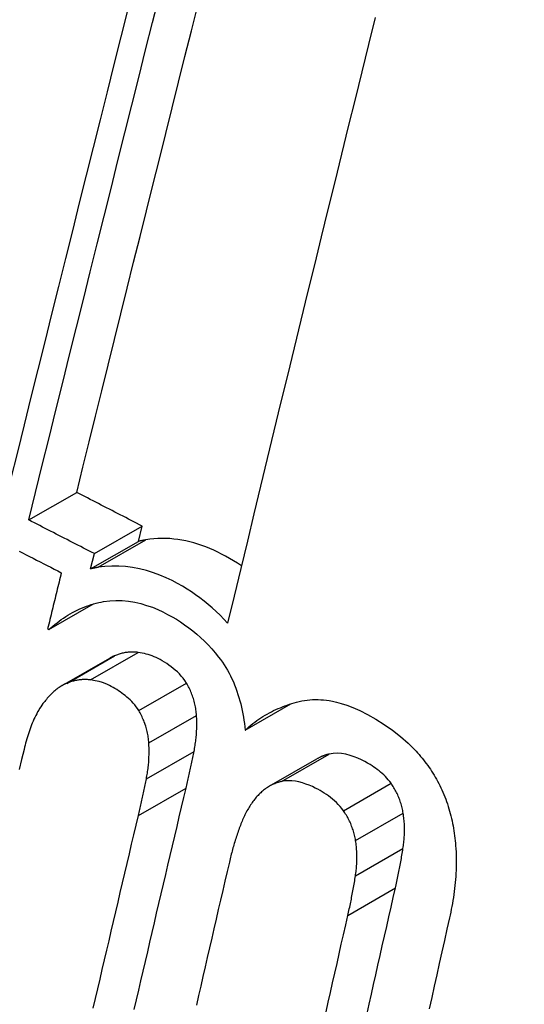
# Model space of a CAD drawing. Header units: inches. Extents: x 338.7 to 398.8, y 128 to 186.9.
# Tile 78 of 110: x 396.9041 to 396.9661, y 140.9746 to 141.0954. Entities that reach past the tile are written whole.
import ezdxf

# ---------------------------------------------------------------- set-up
doc = ezdxf.new("R2010")
doc.units = ezdxf.units.IN
doc.header["$MEASUREMENT"] = 0
doc.layers.add('Visible Edges(ANSI)', color=7, linetype='Continuous', lineweight=25)
doc.layers.add('Visible Tangent Edges(ANSI)', color=7, linetype='Continuous', lineweight=25)

msp = doc.modelspace()

# ---------------------------------------------------------------- linework, layer by layer
at = {"layer": 'Visible Edges(ANSI)'}
for p, q in [((396.90525, 141.03405), (396.91112, 141.03743)), ((396.91329, 141.02991), (396.91916, 141.03329)), ((396.9187, 141.03142), (396.91916, 141.03329)), ((396.91283, 141.02804), (396.9187, 141.03142)), ((396.91283, 141.02804), (396.91329, 141.02991)), ((396.9077, 141.02059), (396.91317, 141.02373)), ((396.90755, 141.02067), (396.9077, 141.02059)), ((396.90934, 141.01371), (396.9152, 141.01709)), ((396.93181, 141.00824), (396.93743, 141.01148)), ((396.93477, 141.00135), (396.94062, 141.00471))]:
    msp.add_line(p, q, dxfattribs=at)
at = {"layer": 'Visible Edges(ANSI)', "flags": 128}
for points in [[(396.90525, 141.03405), (396.90607, 141.0374), (396.9069, 141.04076), (396.90774, 141.04413), (396.90857, 141.04751), (396.90941, 141.0509), (396.91025, 141.0543), (396.9111, 141.0577), (396.91194, 141.0611), (396.91279, 141.06451), (396.91364, 141.06792), (396.91449, 141.07133), (396.91534, 141.07474), (396.91619, 141.07815), (396.91704, 141.08155), (396.91789, 141.08495), (396.91874, 141.08835), (396.91959, 141.09173), (396.92043, 141.09511), (396.92128, 141.09848)], [(396.9174, 141.09674), (396.91655, 141.09336), (396.9157, 141.08997), (396.91485, 141.08658), (396.914, 141.08317), (396.91315, 141.07977), (396.91229, 141.07636), (396.91144, 141.07295), (396.91059, 141.06953), (396.90974, 141.06612), (396.90889, 141.06271), (396.90804, 141.0593), (396.90719, 141.0559), (396.90634, 141.0525), (396.9055, 141.04911), (396.90466, 141.04573), (396.90383, 141.04236), (396.90299, 141.03899), (396.90217, 141.03564)], [(396.91112, 141.03743), (396.91189, 141.04054), (396.91266, 141.04365), (396.91343, 141.04678), (396.9142, 141.04991), (396.91498, 141.05305), (396.91576, 141.0562), (396.91654, 141.05935), (396.91733, 141.06251), (396.91811, 141.06567), (396.9189, 141.06883), (396.91969, 141.07199), (396.92048, 141.07515), (396.92127, 141.07832), (396.92206, 141.08148), (396.92284, 141.08463), (396.92363, 141.08779), (396.92442, 141.09093), (396.92521, 141.09408), (396.92599, 141.09721)], [(396.94777, 141.09572), (396.94695, 141.09239), (396.94612, 141.08904), (396.9453, 141.08568), (396.94447, 141.08232), (396.94364, 141.07894), (396.94281, 141.07556), (396.94198, 141.07217), (396.94114, 141.06878), (396.94031, 141.06538), (396.93948, 141.06198), (396.93865, 141.05858), (396.93782, 141.05518), (396.937, 141.05178), (396.93617, 141.04838), (396.93535, 141.04498), (396.93453, 141.04159), (396.93371, 141.0382), (396.93289, 141.03481), (396.93208, 141.03144), (396.93127, 141.02807), (396.93046, 141.02471), (396.92966, 141.02136)], [(396.91916, 141.03329), (396.91882, 141.03346), (396.91848, 141.03364), (396.91815, 141.03381), (396.91781, 141.03398), (396.91748, 141.03415), (396.91714, 141.03433), (396.91681, 141.0345), (396.91647, 141.03467), (396.91614, 141.03484), (396.9158, 141.03501), (396.91547, 141.03519), (396.91513, 141.03536), (396.9148, 141.03553), (396.91447, 141.0357), (396.91413, 141.03588), (396.9138, 141.03605), (396.91346, 141.03622), (396.91313, 141.03639), (396.91279, 141.03657), (396.91246, 141.03674), (396.91212, 141.03691), (396.91179, 141.03708), (396.91146, 141.03726), (396.91112, 141.03743)], [(396.91329, 141.02991), (396.91295, 141.03008), (396.91261, 141.03026), (396.91228, 141.03043), (396.91194, 141.0306), (396.91161, 141.03077), (396.91127, 141.03094), (396.91094, 141.03112), (396.9106, 141.03129), (396.91027, 141.03146), (396.90993, 141.03163), (396.9096, 141.03181), (396.90926, 141.03198), (396.90893, 141.03215), (396.90859, 141.03232), (396.90826, 141.03249), (396.90792, 141.03267), (396.90759, 141.03284), (396.90725, 141.03301), (396.90692, 141.03318), (396.90658, 141.03336), (396.90625, 141.03353), (396.90592, 141.0337), (396.90558, 141.03387), (396.90525, 141.03405)], [(396.91963, 141.0316), (396.91959, 141.0316), (396.91955, 141.03159), (396.91951, 141.03158), (396.91947, 141.03158), (396.91943, 141.03157), (396.91939, 141.03156), (396.91935, 141.03156), (396.91932, 141.03155), (396.91928, 141.03154), (396.91924, 141.03153), (396.9192, 141.03153), (396.91916, 141.03152), (396.91912, 141.03151), (396.91908, 141.0315), (396.91904, 141.0315), (396.91901, 141.03149), (396.91897, 141.03148), (396.91893, 141.03147), (396.91889, 141.03146), (396.91885, 141.03145), (396.91881, 141.03145), (396.91878, 141.03144), (396.91874, 141.03143), (396.9187, 141.03142)], [(396.93135, 141.02841), (396.93087, 141.02873), (396.93038, 141.02903), (396.9299, 141.02933), (396.92941, 141.0296), (396.92892, 141.02986), (396.92844, 141.0301), (396.92796, 141.03033), (396.92747, 141.03054), (396.92699, 141.03073), (396.9265, 141.03091), (396.92601, 141.03108), (396.92552, 141.03122), (396.92503, 141.03135), (396.92453, 141.03147), (396.92404, 141.03156), (396.92354, 141.03164), (396.92305, 141.0317), (396.92255, 141.03175), (396.92206, 141.03177), (396.92157, 141.03177), (396.92108, 141.03176), (396.92059, 141.03173), (396.92011, 141.03168), (396.91963, 141.0316)], [(396.90405, 141.03023), (396.90448, 141.03), (396.90491, 141.02978), (396.90534, 141.02956), (396.90577, 141.02934), (396.9062, 141.02912), (396.90664, 141.02889), (396.90707, 141.02867), (396.9075, 141.02845), (396.90793, 141.02823), (396.90837, 141.02801), (396.9088, 141.02778), (396.90923, 141.02756)], [(396.91376, 141.02823), (396.91372, 141.02822), (396.91368, 141.02821), (396.91364, 141.02821), (396.9136, 141.0282), (396.91356, 141.02819), (396.91352, 141.02818), (396.91349, 141.02818), (396.91345, 141.02817), (396.91341, 141.02816), (396.91337, 141.02815), (396.91333, 141.02815), (396.91329, 141.02814), (396.91325, 141.02813), (396.91321, 141.02812), (396.91318, 141.02812), (396.91314, 141.02811), (396.9131, 141.0281), (396.91306, 141.02809), (396.91302, 141.02808), (396.91298, 141.02807), (396.91294, 141.02807), (396.91291, 141.02806), (396.91287, 141.02805), (396.91283, 141.02804)], [(396.92966, 141.02136), (396.9292, 141.02186), (396.92873, 141.02234), (396.92825, 141.0228), (396.92776, 141.02325), (396.92727, 141.02368), (396.92676, 141.02409), (396.92625, 141.02449), (396.92573, 141.02486), (396.92521, 141.02522), (396.92468, 141.02556), (396.92411, 141.0259), (396.9235, 141.02625), (396.92283, 141.0266), (396.92211, 141.02694), (396.92134, 141.02727), (396.92054, 141.02757), (396.91969, 141.02783), (396.91884, 141.02805), (396.91798, 141.02822), (396.91713, 141.02833), (396.91628, 141.02839), (396.91543, 141.02839), (396.91459, 141.02834), (396.91376, 141.02823)], [(396.90923, 141.02756), (396.90916, 141.02728), (396.90909, 141.02699), (396.90902, 141.0267), (396.90895, 141.02641), (396.90888, 141.02613), (396.90881, 141.02584), (396.90874, 141.02555), (396.90867, 141.02526), (396.9086, 141.02498), (396.90853, 141.02469), (396.90846, 141.0244), (396.90839, 141.02411), (396.90832, 141.02383), (396.90825, 141.02354), (396.90818, 141.02325), (396.90811, 141.02296), (396.90804, 141.02268), (396.90797, 141.02239), (396.9079, 141.0221), (396.90783, 141.02182), (396.90776, 141.02153), (396.90769, 141.02124), (396.90762, 141.02095), (396.90755, 141.02067)], [(396.91443, 141.02402), (396.91519, 141.02412), (396.91594, 141.02416), (396.91671, 141.02414), (396.91748, 141.02407), (396.91825, 141.02394), (396.91899, 141.02377), (396.91971, 141.02356), (396.92041, 141.02332), (396.92107, 141.02305), (396.92169, 141.02276), (396.92229, 141.02246), (396.92284, 141.02216), (396.92336, 141.02185), (396.92387, 141.02153), (396.92438, 141.02118), (396.92488, 141.02082), (396.92537, 141.02043), (396.92586, 141.02003), (396.92633, 141.01961), (396.9268, 141.01917), (396.92725, 141.01871), (396.9277, 141.01823), (396.92813, 141.01773), (396.92854, 141.01722)], [(396.9077, 141.02059), (396.90795, 141.02081), (396.9082, 141.02102), (396.90845, 141.02123), (396.90871, 141.02143), (396.90897, 141.02163), (396.90923, 141.02182), (396.9095, 141.022), (396.90977, 141.02218), (396.91004, 141.02235), (396.91031, 141.02251), (396.91059, 141.02267), (396.91087, 141.02282), (396.91116, 141.02296), (396.91144, 141.0231), (396.91173, 141.02322), (396.91202, 141.02334), (396.91231, 141.02346), (396.91261, 141.02356), (396.91291, 141.02366), (396.91321, 141.02375), (396.91351, 141.02383), (396.91382, 141.0239), (396.91412, 141.02396), (396.91443, 141.02402)], [(396.91577, 141.01737), (396.91575, 141.01736), (396.91572, 141.01735), (396.9157, 141.01734), (396.91567, 141.01733), (396.91565, 141.01732), (396.91563, 141.01731), (396.9156, 141.0173), (396.91558, 141.01729), (396.91555, 141.01728), (396.91553, 141.01727), (396.91551, 141.01725), (396.91548, 141.01724), (396.91546, 141.01723), (396.91543, 141.01722), (396.91541, 141.01721), (396.91539, 141.01719), (396.91536, 141.01718), (396.91534, 141.01717), (396.91532, 141.01716), (396.91529, 141.01714), (396.91527, 141.01713), (396.91525, 141.01712), (396.91522, 141.01711), (396.9152, 141.01709)], [(396.91867, 141.01778), (396.91854, 141.0178), (396.91842, 141.01781), (396.91829, 141.01782), (396.91817, 141.01783), (396.91805, 141.01783), (396.91792, 141.01783), (396.9178, 141.01783), (396.91768, 141.01783), (396.91755, 141.01782), (396.91743, 141.01781), (396.91731, 141.01779), (396.91719, 141.01778), (396.91707, 141.01776), (396.91694, 141.01773), (396.91682, 141.01771), (396.9167, 141.01768), (396.91659, 141.01765), (396.91647, 141.01762), (396.91635, 141.01758), (396.91623, 141.01754), (396.91612, 141.0175), (396.916, 141.01746), (396.91588, 141.01742), (396.91577, 141.01737)], [(396.9246, 141.01402), (396.9244, 141.01433), (396.92419, 141.01461), (396.92396, 141.01489), (396.92373, 141.01514), (396.92348, 141.01539), (396.92323, 141.01561), (396.92298, 141.01583), (396.92271, 141.01603), (396.92245, 141.01623), (396.92218, 141.01641), (396.9219, 141.01659), (396.92163, 141.01675), (396.92137, 141.0169), (396.92111, 141.01704), (396.92087, 141.01716), (396.92062, 141.01726), (396.92039, 141.01736), (396.92015, 141.01744), (396.91991, 141.01752), (396.91967, 141.01758), (396.91943, 141.01764), (396.91918, 141.01769), (396.91893, 141.01774), (396.91867, 141.01778)], [(396.92854, 141.01722), (396.92878, 141.01691), (396.92901, 141.01659), (396.92923, 141.01627), (396.92944, 141.01594), (396.92964, 141.0156), (396.92983, 141.01525), (396.93001, 141.0149), (396.93019, 141.01453), (396.93036, 141.01416), (396.93051, 141.01379), (396.93066, 141.01341), (396.9308, 141.01303), (396.93093, 141.01264), (396.93105, 141.01225), (396.93116, 141.01185), (396.93127, 141.01146), (396.93136, 141.01106), (396.93145, 141.01066), (396.93153, 141.01026), (396.9316, 141.00985), (396.93166, 141.00945), (396.93172, 141.00905), (396.93177, 141.00864), (396.93181, 141.00824)], [(396.9099, 141.01399), (396.90976, 141.01393), (396.90962, 141.01387), (396.90948, 141.0138), (396.90935, 141.01372), (396.90921, 141.01364), (396.90908, 141.01356), (396.90895, 141.01347), (396.90882, 141.01338), (396.90869, 141.01328), (396.90856, 141.01318), (396.90844, 141.01308), (396.90832, 141.01297), (396.9082, 141.01286), (396.90808, 141.01275), (396.90796, 141.01264), (396.90785, 141.01252), (396.90773, 141.0124), (396.90762, 141.01228), (396.90751, 141.01215), (396.9074, 141.01202), (396.90729, 141.0119), (396.90719, 141.01176), (396.90708, 141.01163), (396.90698, 141.0115)], [(396.9128, 141.01441), (396.91268, 141.01442), (396.91255, 141.01444), (396.91243, 141.01445), (396.91231, 141.01445), (396.91218, 141.01446), (396.91206, 141.01446), (396.91193, 141.01445), (396.91181, 141.01445), (396.91169, 141.01444), (396.91156, 141.01443), (396.91144, 141.01441), (396.91132, 141.0144), (396.9112, 141.01438), (396.91108, 141.01435), (396.91096, 141.01433), (396.91084, 141.0143), (396.91072, 141.01427), (396.9106, 141.01424), (396.91048, 141.0142), (396.91037, 141.01417), (396.91025, 141.01413), (396.91013, 141.01408), (396.91002, 141.01404), (396.9099, 141.01399)], [(396.91874, 141.01065), (396.91858, 141.01089), (396.91842, 141.01112), (396.91825, 141.01134), (396.91807, 141.01155), (396.91788, 141.01175), (396.91769, 141.01195), (396.91749, 141.01213), (396.91729, 141.01231), (396.91709, 141.01248), (396.91688, 141.01264), (396.91667, 141.01279), (396.91646, 141.01294), (396.91625, 141.01308), (396.91603, 141.01322), (396.91581, 141.01335), (396.91559, 141.01348), (396.91537, 141.0136), (396.91515, 141.01372), (396.9149, 141.01384), (396.91461, 141.01396), (396.91427, 141.01408), (396.91386, 141.0142), (396.91338, 141.01431), (396.9128, 141.01441)], [(396.92584, 141.01005), (396.92582, 141.01022), (396.92581, 141.0104), (396.92579, 141.01057), (396.92577, 141.01075), (396.92574, 141.01092), (396.92571, 141.0111), (396.92567, 141.01127), (396.92564, 141.01144), (396.9256, 141.01161), (396.92555, 141.01179), (396.9255, 141.01196), (396.92545, 141.01213), (396.9254, 141.01229), (396.92534, 141.01246), (396.92528, 141.01262), (396.92522, 141.01279), (396.92515, 141.01295), (396.92508, 141.01311), (396.92501, 141.01326), (396.92493, 141.01342), (396.92485, 141.01357), (396.92477, 141.01372), (396.92468, 141.01388), (396.9246, 141.01402)], [(396.90698, 141.0115), (396.90684, 141.01131), (396.9067, 141.01111), (396.90657, 141.0109), (396.90645, 141.01069), (396.90632, 141.01048), (396.90621, 141.01026), (396.90609, 141.01004), (396.90598, 141.00981), (396.90587, 141.00958), (396.90577, 141.00935), (396.90567, 141.00912), (396.90558, 141.00888), (396.90549, 141.00864), (396.9054, 141.0084), (396.90531, 141.00816), (396.90523, 141.00791), (396.90515, 141.00766), (396.90507, 141.00741), (396.905, 141.00716), (396.90492, 141.0069), (396.90485, 141.00665), (396.90479, 141.00639), (396.90472, 141.00614), (396.90466, 141.00588)], [(396.93181, 141.00824), (396.93204, 141.00845), (396.93228, 141.00866), (396.93251, 141.00885), (396.93275, 141.00905), (396.933, 141.00923), (396.93324, 141.00941), (396.93349, 141.00959), (396.93374, 141.00975), (396.934, 141.00992), (396.93426, 141.01007), (396.93452, 141.01022), (396.93478, 141.01037), (396.93504, 141.0105), (396.93531, 141.01064), (396.93558, 141.01076), (396.93585, 141.01089), (396.93613, 141.011), (396.93641, 141.01111), (396.93668, 141.01122), (396.93696, 141.01132), (396.93725, 141.01142), (396.93753, 141.01151), (396.93782, 141.01159), (396.93811, 141.01167)], [(396.93811, 141.01167), (396.93843, 141.01176), (396.93876, 141.01183), (396.93909, 141.01188), (396.93942, 141.01193), (396.93976, 141.01196), (396.94009, 141.01199), (396.94043, 141.012), (396.94077, 141.01199), (396.94111, 141.01198), (396.94145, 141.01195), (396.94179, 141.01192), (396.94214, 141.01187), (396.94254, 141.0118), (396.94303, 141.01169), (396.94361, 141.01153), (396.94428, 141.01131), (396.94505, 141.01102), (396.9459, 141.01064), (396.94683, 141.01017), (396.94785, 141.00959), (396.94888, 141.00894), (396.94989, 141.00823), (396.95087, 141.00746), (396.95182, 141.00663)], [(396.91998, 141.00667), (396.91997, 141.00685), (396.91995, 141.00702), (396.91993, 141.0072), (396.91991, 141.00737), (396.91988, 141.00755), (396.91985, 141.00772), (396.91982, 141.00789), (396.91978, 141.00806), (396.91974, 141.00824), (396.9197, 141.00841), (396.91965, 141.00858), (396.9196, 141.00875), (396.91954, 141.00892), (396.91948, 141.00908), (396.91942, 141.00925), (396.91936, 141.00941), (396.91929, 141.00957), (396.91922, 141.00973), (396.91915, 141.00989), (396.91907, 141.01004), (396.91899, 141.0102), (396.91891, 141.01035), (396.91882, 141.0105), (396.91874, 141.01065)], [(396.92554, 141.00564), (396.92557, 141.00582), (396.9256, 141.006), (396.92563, 141.00618), (396.92566, 141.00636), (396.92569, 141.00654), (396.92572, 141.00672), (396.92574, 141.0069), (396.92576, 141.00708), (396.92578, 141.00726), (396.9258, 141.00744), (396.92582, 141.00762), (396.92583, 141.00781), (396.92584, 141.00799), (396.92585, 141.00818), (396.92586, 141.00836), (396.92587, 141.00855), (396.92587, 141.00873), (396.92587, 141.00892), (396.92587, 141.00911), (396.92587, 141.00929), (396.92587, 141.00948), (396.92586, 141.00967), (396.92585, 141.00986), (396.92584, 141.01005)], [(396.91968, 141.00227), (396.91971, 141.00245), (396.91975, 141.00263), (396.91978, 141.0028), (396.91981, 141.00298), (396.91983, 141.00316), (396.91986, 141.00334), (396.91988, 141.00352), (396.9199, 141.0037), (396.91992, 141.00389), (396.91994, 141.00407), (396.91996, 141.00425), (396.91997, 141.00443), (396.91998, 141.00462), (396.92, 141.0048), (396.92, 141.00499), (396.92001, 141.00517), (396.92001, 141.00536), (396.92002, 141.00555), (396.92001, 141.00573), (396.92001, 141.00592), (396.92001, 141.00611), (396.92, 141.0063), (396.91999, 141.00649), (396.91998, 141.00667)], [(396.95182, 141.00663), (396.95202, 141.00644), (396.95222, 141.00625), (396.95242, 141.00606), (396.95261, 141.00586), (396.9528, 141.00566), (396.95299, 141.00545), (396.95318, 141.00524), (396.95336, 141.00503), (396.95354, 141.00481), (396.95372, 141.00459), (396.95389, 141.00437), (396.95406, 141.00414), (396.95423, 141.00391), (396.9544, 141.00368), (396.95456, 141.00345), (396.95471, 141.00321), (396.95487, 141.00297), (396.95502, 141.00272), (396.95516, 141.00247), (396.95531, 141.00222), (396.95545, 141.00197), (396.95559, 141.00171), (396.95572, 141.00144), (396.95585, 141.00118)], [(396.90466, 141.00588), (396.90436, 141.00466), (396.90407, 141.00343)], [(396.92456, 141.00114), (396.9246, 141.00133), (396.92464, 141.00151), (396.92469, 141.0017), (396.92473, 141.00189), (396.92477, 141.00207), (396.92482, 141.00226), (396.92486, 141.00245), (396.9249, 141.00263), (396.92494, 141.00282), (396.92498, 141.00301), (396.92502, 141.0032), (396.92507, 141.00338), (396.92511, 141.00357), (396.92515, 141.00376), (396.92519, 141.00395), (396.92523, 141.00413), (396.92527, 141.00432), (396.92531, 141.00451), (396.92534, 141.0047), (396.92538, 141.00489), (396.92542, 141.00508), (396.92546, 141.00527), (396.9255, 141.00545), (396.92554, 141.00564)], [(396.94211, 141.0053), (396.94205, 141.00529), (396.94198, 141.00527), (396.94192, 141.00525), (396.94185, 141.00524), (396.94179, 141.00522), (396.94172, 141.0052), (396.94166, 141.00518), (396.9416, 141.00516), (396.94153, 141.00513), (396.94147, 141.00511), (396.94141, 141.00509), (396.94135, 141.00506), (396.94128, 141.00504), (396.94122, 141.00501), (396.94116, 141.00499), (396.9411, 141.00496), (396.94104, 141.00493), (396.94098, 141.0049), (396.94092, 141.00487), (396.94086, 141.00484), (396.9408, 141.00481), (396.94074, 141.00478), (396.94068, 141.00475), (396.94062, 141.00471)], [(396.94973, 141.00172), (396.94956, 141.00194), (396.94939, 141.00216), (396.94921, 141.00236), (396.94903, 141.00256), (396.94884, 141.00275), (396.94865, 141.00293), (396.94845, 141.0031), (396.94825, 141.00327), (396.94804, 141.00342), (396.94783, 141.00358), (396.94762, 141.00372), (396.94741, 141.00386), (396.94716, 141.00402), (396.94685, 141.0042), (396.9465, 141.00439), (396.94609, 141.0046), (396.94565, 141.0048), (396.94518, 141.00498), (396.94469, 141.00515), (396.94418, 141.00528), (396.94365, 141.00537), (396.94313, 141.00541), (396.94262, 141.00539), (396.94211, 141.0053)], [(396.9187, 140.99777), (396.91875, 140.99796), (396.91879, 140.99814), (396.91883, 140.99833), (396.91888, 140.99852), (396.91892, 140.9987), (396.91896, 140.99889), (396.919, 140.99908), (396.91904, 140.99926), (396.91909, 140.99945), (396.91913, 140.99964), (396.91917, 140.99982), (396.91921, 141.00001), (396.91925, 141.0002), (396.91929, 141.00039), (396.91933, 141.00057), (396.91937, 141.00076), (396.91941, 141.00095), (396.91945, 141.00114), (396.91949, 141.00133), (396.91953, 141.00152), (396.91957, 141.0017), (396.9196, 141.00189), (396.91964, 141.00208), (396.91968, 141.00227)], [(396.93626, 141.00194), (396.93612, 141.0019), (396.93598, 141.00186), (396.93585, 141.00182), (396.93571, 141.00177), (396.93557, 141.00173), (396.93544, 141.00167), (396.93531, 141.00162), (396.93518, 141.00156), (396.93505, 141.00149), (396.93492, 141.00143), (396.93479, 141.00136), (396.93466, 141.00128), (396.93454, 141.0012), (396.93441, 141.00112), (396.93429, 141.00104), (396.93417, 141.00095), (396.93406, 141.00086), (396.93394, 141.00076), (396.93383, 141.00067), (396.93372, 141.00056), (396.93361, 141.00046), (396.9335, 141.00035), (396.93339, 141.00024), (396.93329, 141.00013)], [(396.94388, 140.99835), (396.94368, 140.99862), (396.94347, 140.99888), (396.94325, 140.99913), (396.94302, 140.99936), (396.94279, 140.99958), (396.94254, 140.99979), (396.9423, 140.99998), (396.94205, 141.00017), (396.94179, 141.00035), (396.94153, 141.00052), (396.94127, 141.00068), (396.94101, 141.00083), (396.94073, 141.00098), (396.94042, 141.00114), (396.94007, 141.00131), (396.93969, 141.00148), (396.93928, 141.00163), (396.93886, 141.00177), (396.93842, 141.00189), (396.93798, 141.00197), (396.93755, 141.00203), (396.93711, 141.00204), (396.93669, 141.00201), (396.93626, 141.00194)], [(396.95122, 140.99805), (396.95119, 140.99822), (396.95116, 140.99838), (396.95112, 140.99855), (396.95108, 140.99871), (396.95104, 140.99888), (396.951, 140.99904), (396.95095, 140.9992), (396.9509, 140.99936), (396.95085, 140.99952), (396.95079, 140.99968), (396.95073, 140.99984), (396.95067, 140.99999), (396.95061, 141.00014), (396.95054, 141.0003), (396.95047, 141.00045), (396.9504, 141.00059), (396.95032, 141.00074), (396.95024, 141.00089), (396.95016, 141.00103), (396.95008, 141.00117), (396.95, 141.00131), (396.94991, 141.00145), (396.94982, 141.00158), (396.94973, 141.00172)], [(396.91819, 140.97395), (396.91846, 140.97513), (396.91874, 140.97631), (396.91901, 140.97749), (396.91929, 140.97867), (396.91956, 140.97986), (396.91984, 140.98104), (396.92011, 140.98222), (396.92039, 140.98341), (396.92066, 140.98459), (396.92094, 140.98577), (396.92122, 140.98696), (396.92149, 140.98814), (396.92177, 140.98932), (396.92205, 140.99051), (396.92233, 140.99169), (396.92261, 140.99287), (396.92288, 140.99406), (396.92316, 140.99524), (396.92344, 140.99642), (396.92372, 140.9976), (396.924, 140.99878), (396.92428, 140.99996), (396.92456, 141.00114)], [(396.93329, 141.00013), (396.93318, 141), (396.93307, 140.99988), (396.93297, 140.99975), (396.93287, 140.99962), (396.93277, 140.99948), (396.93267, 140.99935), (396.93257, 140.99921), (396.93248, 140.99907), (396.93238, 140.99893), (396.93229, 140.99878), (396.93221, 140.99863), (396.93212, 140.99849), (396.93203, 140.99834), (396.93195, 140.99818), (396.93187, 140.99803), (396.93179, 140.99787), (396.93172, 140.99772), (396.93164, 140.99756), (396.93157, 140.99739), (396.93149, 140.99723), (396.93143, 140.99707), (396.93136, 140.9969), (396.93129, 140.99673), (396.93123, 140.99656)], [(396.95585, 141.00118), (396.95598, 141.0009), (396.9561, 141.00062), (396.95622, 141.00034), (396.95634, 141.00005), (396.95645, 140.99977), (396.95655, 140.99948), (396.95665, 140.99919), (396.95675, 140.99889), (396.95684, 140.9986), (396.95692, 140.9983), (396.957, 140.99801), (396.95708, 140.99771), (396.95715, 140.99741), (396.95722, 140.99711), (396.95728, 140.9968), (396.95734, 140.9965), (396.9574, 140.9962), (396.95745, 140.99589), (396.95749, 140.99559), (396.95753, 140.99528), (396.95757, 140.99498), (396.95761, 140.99467), (396.95764, 140.99437), (396.95766, 140.99407)], [(396.91316, 140.97412), (396.91344, 140.97531), (396.91371, 140.97649), (396.91399, 140.97767), (396.91426, 140.97885), (396.91454, 140.98004), (396.91481, 140.98122), (396.91509, 140.9824), (396.91537, 140.98359), (396.91564, 140.98477), (396.91592, 140.98595), (396.9162, 140.98714), (396.91647, 140.98832), (396.91675, 140.9895), (396.91703, 140.99069), (396.91731, 140.99187), (396.91759, 140.99305), (396.91787, 140.99423), (396.91814, 140.99541), (396.91842, 140.99659), (396.9187, 140.99777)], [(396.94538, 140.99469), (396.94535, 140.99486), (396.94532, 140.99502), (396.94528, 140.99518), (396.94524, 140.99535), (396.9452, 140.99551), (396.94516, 140.99567), (396.94511, 140.99583), (396.94506, 140.99599), (396.94501, 140.99615), (396.94495, 140.99631), (396.94489, 140.99647), (396.94483, 140.99662), (396.94477, 140.99678), (396.9447, 140.99693), (396.94463, 140.99708), (396.94456, 140.99723), (396.94448, 140.99738), (396.9444, 140.99752), (396.94432, 140.99766), (396.94424, 140.9978), (396.94415, 140.99794), (396.94407, 140.99808), (396.94398, 140.99822), (396.94388, 140.99835)], [(396.95119, 140.99373), (396.95122, 140.9939), (396.95124, 140.99408), (396.95127, 140.99425), (396.95129, 140.99443), (396.9513, 140.99461), (396.95132, 140.99478), (396.95134, 140.99496), (396.95135, 140.99514), (396.95136, 140.99532), (396.95137, 140.9955), (396.95137, 140.99568), (396.95138, 140.99586), (396.95138, 140.99604), (396.95138, 140.99622), (396.95137, 140.99641), (396.95137, 140.99659), (396.95136, 140.99677), (396.95134, 140.99695), (396.95133, 140.99714), (396.95131, 140.99732), (396.95129, 140.9975), (396.95127, 140.99769), (396.95125, 140.99787), (396.95122, 140.99805)], [(396.93123, 140.99656), (396.93116, 140.99638), (396.93109, 140.9962), (396.93103, 140.99602), (396.93096, 140.99584), (396.9309, 140.99565), (396.93084, 140.99547), (396.93077, 140.99528), (396.93071, 140.9951), (396.93065, 140.99491), (396.93059, 140.99473), (396.93054, 140.99454), (396.93048, 140.99435), (396.93042, 140.99416), (396.93037, 140.99397), (396.93031, 140.99379), (396.93026, 140.9936), (396.93021, 140.99341), (396.93016, 140.99321), (396.93011, 140.99302), (396.93006, 140.99283), (396.93001, 140.99264), (396.92996, 140.99244), (396.92991, 140.99225), (396.92987, 140.99206)], [(396.94536, 140.99036), (396.94538, 140.99054), (396.9454, 140.99071), (396.94543, 140.99089), (396.94545, 140.99107), (396.94547, 140.99124), (396.94548, 140.99142), (396.9455, 140.9916), (396.94551, 140.99178), (396.94552, 140.99196), (396.94553, 140.99214), (396.94553, 140.99232), (396.94554, 140.9925), (396.94554, 140.99268), (396.94554, 140.99286), (396.94553, 140.99304), (396.94553, 140.99323), (396.94552, 140.99341), (396.9455, 140.99359), (396.94549, 140.99377), (396.94547, 140.99396), (396.94545, 140.99414), (396.94543, 140.99432), (396.9454, 140.99451), (396.94538, 140.99469)], [(396.95766, 140.99407), (396.95769, 140.99369), (396.95771, 140.99331), (396.95773, 140.99293), (396.95774, 140.99255), (396.95774, 140.99217), (396.95774, 140.99179), (396.95773, 140.99142), (396.95771, 140.99104), (396.9577, 140.99066), (396.95767, 140.99029), (396.95764, 140.98991), (396.95761, 140.98954), (396.95757, 140.98917), (396.95753, 140.9888), (396.95748, 140.98843), (396.95743, 140.98806), (396.95738, 140.9877), (396.95732, 140.98733), (396.95726, 140.98697), (396.95719, 140.98661), (396.95712, 140.98626), (396.95705, 140.98591), (396.95698, 140.98555), (396.9569, 140.98521)], [(396.95026, 140.98887), (396.95031, 140.98907), (396.95035, 140.98927), (396.9504, 140.98947), (396.95044, 140.98967), (396.95048, 140.98987), (396.95053, 140.99007), (396.95057, 140.99027), (396.95061, 140.99047), (396.95065, 140.99067), (396.95069, 140.99088), (396.95073, 140.99108), (396.95077, 140.99128), (396.95081, 140.99148), (396.95085, 140.99169), (396.95088, 140.99189), (396.95092, 140.99209), (396.95096, 140.9923), (396.95099, 140.9925), (396.95103, 140.9927), (396.95106, 140.99291), (396.9511, 140.99311), (396.95113, 140.99332), (396.95116, 140.99352), (396.95119, 140.99373)], [(396.92987, 140.99206), (396.9296, 140.99089), (396.92933, 140.98972), (396.92905, 140.98855), (396.92878, 140.98738), (396.92851, 140.98621), (396.92824, 140.98504), (396.92797, 140.98387), (396.9277, 140.9827), (396.92743, 140.98153), (396.92716, 140.98035), (396.92689, 140.97918), (396.92663, 140.97801), (396.92636, 140.97684), (396.92609, 140.97567), (396.92582, 140.9745)], [(396.94443, 140.98551), (396.94447, 140.98571), (396.94452, 140.98591), (396.94456, 140.98611), (396.9446, 140.98631), (396.94465, 140.98651), (396.94469, 140.98671), (396.94473, 140.98691), (396.94477, 140.98711), (396.94481, 140.98731), (396.94485, 140.98751), (396.94489, 140.98772), (396.94493, 140.98792), (396.94497, 140.98812), (396.94501, 140.98832), (396.94505, 140.98853), (396.94508, 140.98873), (396.94512, 140.98893), (396.94516, 140.98914), (396.94519, 140.98934), (396.94523, 140.98955), (396.94526, 140.98975), (396.94529, 140.98996), (396.94532, 140.99016), (396.94536, 140.99036)], [(396.94679, 140.97345), (396.94705, 140.97463), (396.94732, 140.97582), (396.94758, 140.97701), (396.94785, 140.9782), (396.94812, 140.97938), (396.94838, 140.98057), (396.94865, 140.98176), (396.94892, 140.98295), (396.94919, 140.98413), (396.94946, 140.98532), (396.94973, 140.9865), (396.94999, 140.98769), (396.95026, 140.98887)], [(396.94175, 140.97365), (396.94202, 140.97484), (396.94228, 140.97603), (396.94255, 140.97721), (396.94282, 140.9784), (396.94309, 140.97959), (396.94335, 140.98077), (396.94362, 140.98196), (396.94389, 140.98314), (396.94416, 140.98433), (396.94443, 140.98551)], [(396.9569, 140.98521), (396.95659, 140.98381), (396.95628, 140.98242), (396.95597, 140.98102), (396.95565, 140.97962), (396.95534, 140.97823), (396.95503, 140.97683), (396.95472, 140.97543), (396.95441, 140.97403)]]:
    msp.add_lwpolyline(points, dxfattribs=at)
at = {"layer": 'Visible Edges(ANSI)'}
for centre, major_axis, start_param, end_param in [((396.92108, 140.21285), (-0.64835, 1.12588), 5.16346, 5.835982), ((396.81633, 140.7158), (0.15718, -0.27294), 2.362013, 7.062765)]:
    msp.add_ellipse(centre, major_axis=major_axis, ratio=0.578093, start_param=start_param, end_param=end_param, dxfattribs=at)
msp.add_ellipse((396.81285, 140.7138), major_axis=(-0.15963, 0.2772), ratio=0.578093, dxfattribs=at)
at = {"layer": 'Visible Tangent Edges(ANSI)'}
for p, q in [((396.91376, 141.02823), (396.91963, 141.0316)), ((396.9099, 141.01399), (396.91577, 141.01737)), ((396.9128, 141.01441), (396.91867, 141.01778)), ((396.91874, 141.01065), (396.9246, 141.01402)), ((396.91998, 141.00667), (396.92584, 141.01005)), ((396.91968, 141.00227), (396.92554, 141.00564)), ((396.93626, 141.00194), (396.94211, 141.0053)), ((396.94388, 140.99835), (396.94973, 141.00172)), ((396.9187, 140.99777), (396.92456, 141.00114)), ((396.94538, 140.99469), (396.95122, 140.99805)), ((396.94536, 140.99036), (396.95119, 140.99373)), ((396.94443, 140.98551), (396.95026, 140.98887))]:
    msp.add_line(p, q, dxfattribs=at)
for centre, major_axis, start_param, end_param in [((396.81534, 140.71523), (-0.17285, 0.30015), 5.049711, 10.658253), ((396.81529, 140.7152), (-0.1503, 0.261), 4.099688, 6.899754)]:
    msp.add_ellipse(centre, major_axis=major_axis, ratio=0.578093, start_param=start_param, end_param=end_param, dxfattribs=at)
for centre, major_axis in [((396.81593, 140.71557), (0.17078, -0.29656)), ((396.81296, 140.71386), (-0.16238, 0.28198)), ((396.81285, 140.7138), (0.16178, -0.28094))]:
    msp.add_ellipse(centre, major_axis=major_axis, ratio=0.578093, dxfattribs=at)

doc.saveas('drawing.dxf')
